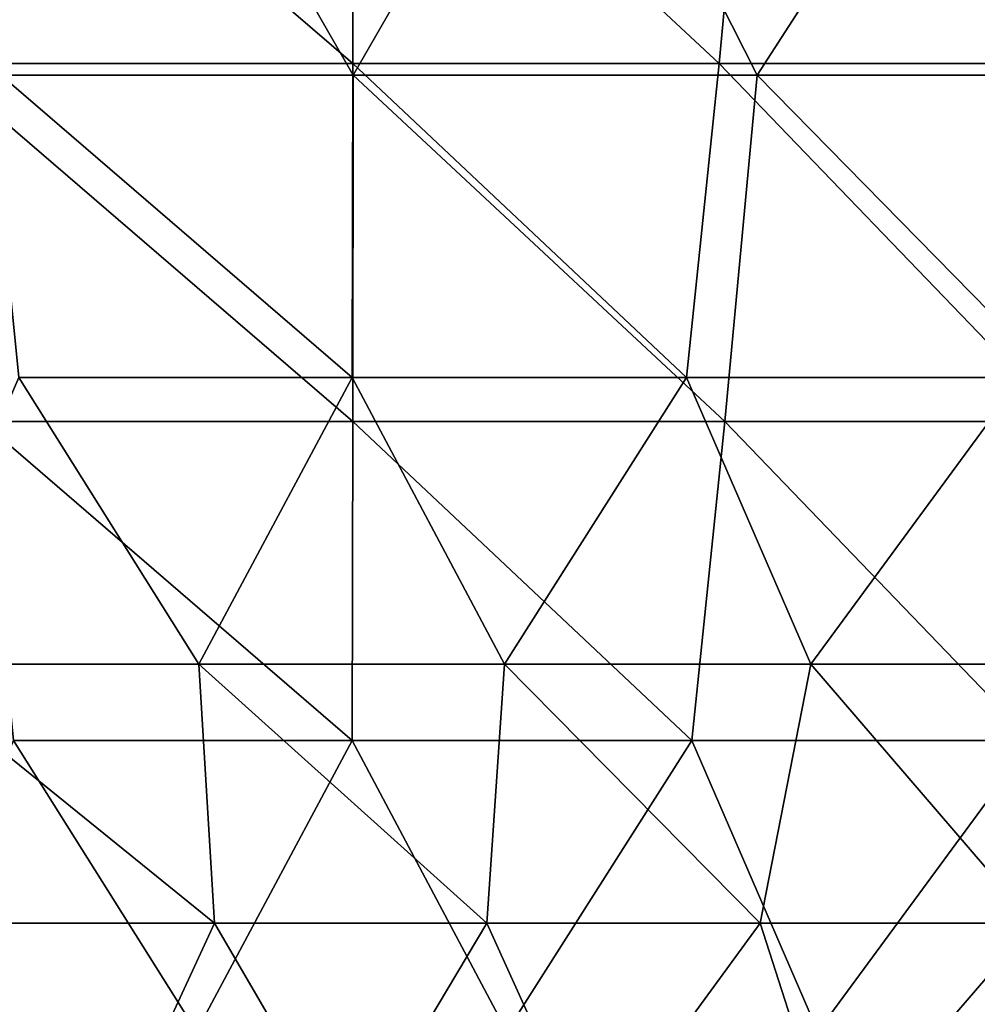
# Model space of a CAD drawing. Header units: millimetres. Extents: x -125 to 125, y 3898 to 4025.
# Tile 72 of 256: x -5 to 0, y 3907 to 3912. Entities that reach past the tile are written whole.
import ezdxf

# ---------------------------------------------------------------- set-up
doc = ezdxf.new("R2010")
doc.units = ezdxf.units.MM
doc.header["$LTSCALE"] = 2.2935
for name, color, linetype in [('2', 7, 'CONTINUOUS'), ('3', 7, 'CONTINUOUS'), ('4', 7, 'CONTINUOUS'), ('5', 7, 'CONTINUOUS')]:
    doc.layers.add(name, color=color, linetype=linetype)

msp = doc.modelspace()

# ---------------------------------------------------------------- linework, layer by layer
at = {"layer": '2', "color": 36, "linetype": 'Continuous', "true_color": 0x833d1e}
for points in [[(-4.3805, 3913.8274, 56.9778), (-6.6168, 3913.8274, 56.7615), (-5.3666, 3911.8769, 52.909), (-4.3805, 3913.8274, 56.9778)], [(-3.2612, 3911.8769, 53.0803), (-4.3805, 3913.8274, 56.9778), (-5.3666, 3911.8769, 52.909), (-3.2612, 3911.8769, 53.0803)], [(-2.1375, 3913.8274, 57.1059), (-4.3805, 3913.8274, 56.9778), (-3.2612, 3911.8769, 53.0803), (-2.1375, 3913.8274, 57.1059)], [(-1.1508, 3911.8769, 53.168), (-2.1375, 3913.8274, 57.1059), (-3.2612, 3911.8769, 53.0803), (-1.1508, 3911.8769, 53.168)], [(0.1088, 3913.8274, 57.1458), (-2.1375, 3913.8274, 57.1059), (-1.1508, 3911.8769, 53.168), (0.1088, 3913.8274, 57.1458)], [(0.9615, 3911.8769, 53.1717), (0.1088, 3913.8274, 57.1458), (-1.1508, 3911.8769, 53.168), (0.9615, 3911.8769, 53.1717)], [(-3.2612, 3911.8769, 53.0803), (-5.3666, 3911.8769, 52.909), (-3.2632, 3910.0677, 49.04), (-3.2612, 3911.8769, 53.0803)], [(-3.2632, 3910.0677, 49.04), (-5.3666, 3911.8769, 52.909), (-5.2016, 3910.0677, 48.8725), (-3.2632, 3910.0677, 49.04)], [(-1.3198, 3910.0677, 49.1308), (-3.2612, 3911.8769, 53.0803), (-3.2632, 3910.0677, 49.04), (-1.3198, 3910.0677, 49.1308)], [(-1.1508, 3911.8769, 53.168), (-3.2612, 3911.8769, 53.0803), (-1.3198, 3910.0677, 49.1308), (-1.1508, 3911.8769, 53.168)], [(0.6258, 3910.0677, 49.1445), (-1.1508, 3911.8769, 53.168), (-1.3198, 3910.0677, 49.1308), (0.6258, 3910.0677, 49.1445)], [(0.9615, 3911.8769, 53.1717), (-1.1508, 3911.8769, 53.168), (0.6258, 3910.0677, 49.1445), (0.9615, 3911.8769, 53.1717)], [(-3.2632, 3910.0677, 49.04), (-5.2016, 3910.0677, 48.8725), (-3.2659, 3908.4022, 44.9366), (-3.2632, 3910.0677, 49.04)], [(-3.2659, 3908.4022, 44.9366), (-5.2016, 3910.0677, 48.8725), (-5.0346, 3908.4022, 44.7729), (-3.2659, 3908.4022, 44.9366)], [(-1.492, 3908.4022, 45.0304), (-3.2632, 3910.0677, 49.04), (-3.2659, 3908.4022, 44.9366), (-1.492, 3908.4022, 45.0304)], [(-1.3198, 3910.0677, 49.1308), (-3.2632, 3910.0677, 49.04), (-1.492, 3908.4022, 45.0304), (-1.3198, 3910.0677, 49.1308)], [(0.2841, 3908.4022, 45.0542), (-1.3198, 3910.0677, 49.1308), (-1.492, 3908.4022, 45.0304), (0.2841, 3908.4022, 45.0542)], [(0.6258, 3910.0677, 49.1445), (-1.3198, 3910.0677, 49.1308), (0.2841, 3908.4022, 45.0542), (0.6258, 3910.0677, 49.1445)], [(-4.0791, 3906.8825, 40.7015), (-5.0346, 3908.4022, 44.7729), (-5.6935, 3906.8825, 40.5073), (-4.0791, 3906.8825, 40.7015)], [(-3.2659, 3908.4022, 44.9366), (-5.0346, 3908.4022, 44.7729), (-4.0791, 3906.8825, 40.7015), (-3.2659, 3908.4022, 44.9366)], [(-2.4583, 3906.8825, 40.8315), (-3.2659, 3908.4022, 44.9366), (-4.0791, 3906.8825, 40.7015), (-2.4583, 3906.8825, 40.8315)], [(-1.492, 3908.4022, 45.0304), (-3.2659, 3908.4022, 44.9366), (-2.4583, 3906.8825, 40.8315), (-1.492, 3908.4022, 45.0304)], [(-0.8335, 3906.8825, 40.8969), (-1.492, 3908.4022, 45.0304), (-2.4583, 3906.8825, 40.8315), (-0.8335, 3906.8825, 40.8969)], [(0.2841, 3908.4022, 45.0542), (-1.492, 3908.4022, 45.0304), (-0.8335, 3906.8825, 40.8969), (0.2841, 3908.4022, 45.0542)], [(0.7925, 3906.8825, 40.8978), (0.2841, 3908.4022, 45.0542), (-0.8335, 3906.8825, 40.8969), (0.7925, 3906.8825, 40.8978)]]:
    msp.add_3dface(points, dxfattribs=at)
at = {"layer": '3', "color": 36, "linetype": 'Continuous', "true_color": 0x833d1e}
for points in [[(-6.6168, 3913.8274, -56.7615), (-4.3805, 3913.8274, -56.9778), (-5.3666, 3911.8769, -52.909), (-6.6168, 3913.8274, -56.7615)], [(-4.3805, 3913.8274, -56.9778), (-3.2612, 3911.8769, -53.0803), (-5.3666, 3911.8769, -52.909), (-4.3805, 3913.8274, -56.9778)], [(-4.3805, 3913.8274, -56.9778), (-2.1375, 3913.8274, -57.1059), (-3.2612, 3911.8769, -53.0803), (-4.3805, 3913.8274, -56.9778)], [(-2.1375, 3913.8274, -57.1059), (-1.1508, 3911.8769, -53.168), (-3.2612, 3911.8769, -53.0803), (-2.1375, 3913.8274, -57.1059)], [(-2.1375, 3913.8274, -57.1059), (0.1088, 3913.8274, -57.1458), (-1.1508, 3911.8769, -53.168), (-2.1375, 3913.8274, -57.1059)], [(0.1088, 3913.8274, -57.1458), (0.9615, 3911.8769, -53.1717), (-1.1508, 3911.8769, -53.168), (0.1088, 3913.8274, -57.1458)], [(-3.2632, 3910.0677, -49.04), (-5.2016, 3910.0677, -48.8725), (-5.3666, 3911.8769, -52.909), (-3.2632, 3910.0677, -49.04)], [(-3.2612, 3911.8769, -53.0803), (-3.2632, 3910.0677, -49.04), (-5.3666, 3911.8769, -52.909), (-3.2612, 3911.8769, -53.0803)], [(-1.3198, 3910.0677, -49.1308), (-3.2632, 3910.0677, -49.04), (-3.2612, 3911.8769, -53.0803), (-1.3198, 3910.0677, -49.1308)], [(-1.1508, 3911.8769, -53.168), (-1.3198, 3910.0677, -49.1308), (-3.2612, 3911.8769, -53.0803), (-1.1508, 3911.8769, -53.168)], [(0.6258, 3910.0677, -49.1445), (-1.3198, 3910.0677, -49.1308), (-1.1508, 3911.8769, -53.168), (0.6258, 3910.0677, -49.1445)], [(0.9615, 3911.8769, -53.1717), (0.6258, 3910.0677, -49.1445), (-1.1508, 3911.8769, -53.168), (0.9615, 3911.8769, -53.1717)], [(-3.2659, 3908.4022, -44.9366), (-5.0346, 3908.4022, -44.7729), (-5.2016, 3910.0677, -48.8725), (-3.2659, 3908.4022, -44.9366)], [(-3.2632, 3910.0677, -49.04), (-3.2659, 3908.4022, -44.9366), (-5.2016, 3910.0677, -48.8725), (-3.2632, 3910.0677, -49.04)], [(-1.492, 3908.4022, -45.0304), (-3.2659, 3908.4022, -44.9366), (-3.2632, 3910.0677, -49.04), (-1.492, 3908.4022, -45.0304)], [(-1.3198, 3910.0677, -49.1308), (-1.492, 3908.4022, -45.0304), (-3.2632, 3910.0677, -49.04), (-1.3198, 3910.0677, -49.1308)], [(0.2841, 3908.4022, -45.0542), (-1.492, 3908.4022, -45.0304), (-1.3198, 3910.0677, -49.1308), (0.2841, 3908.4022, -45.0542)], [(0.6258, 3910.0677, -49.1445), (0.2841, 3908.4022, -45.0542), (-1.3198, 3910.0677, -49.1308), (0.6258, 3910.0677, -49.1445)], [(-4.0791, 3906.8825, -40.7015), (-5.6935, 3906.8825, -40.5073), (-5.0346, 3908.4022, -44.7729), (-4.0791, 3906.8825, -40.7015)], [(-3.2659, 3908.4022, -44.9366), (-4.0791, 3906.8825, -40.7015), (-5.0346, 3908.4022, -44.7729), (-3.2659, 3908.4022, -44.9366)], [(-2.4583, 3906.8825, -40.8315), (-4.0791, 3906.8825, -40.7015), (-3.2659, 3908.4022, -44.9366), (-2.4583, 3906.8825, -40.8315)], [(-1.492, 3908.4022, -45.0304), (-2.4583, 3906.8825, -40.8315), (-3.2659, 3908.4022, -44.9366), (-1.492, 3908.4022, -45.0304)], [(-0.8335, 3906.8825, -40.8969), (-2.4583, 3906.8825, -40.8315), (-1.492, 3908.4022, -45.0304), (-0.8335, 3906.8825, -40.8969)], [(0.2841, 3908.4022, -45.0542), (-0.8335, 3906.8825, -40.8969), (-1.492, 3908.4022, -45.0304), (0.2841, 3908.4022, -45.0542)], [(0.7925, 3906.8825, -40.8978), (-0.8335, 3906.8825, -40.8969), (0.2841, 3908.4022, -45.0542), (0.7925, 3906.8825, -40.8978)]]:
    msp.add_3dface(points, dxfattribs=at)
at = {"layer": '4', "color": 36, "linetype": 'Continuous', "true_color": 0x833d1e}
for points in [[(-3.2614, 3913.7199, -52.2981), (-5.3344, 3913.7199, -52.1275), (-3.2634, 3911.9381, -48.3256), (-3.2614, 3913.7199, -52.2981)], [(-3.2634, 3911.9381, -48.3256), (-5.3344, 3913.7199, -52.1275), (-5.1722, 3911.9381, -48.1587), (-3.2634, 3911.9381, -48.3256)], [(-1.3495, 3911.9381, -48.4169), (-3.2614, 3913.7199, -52.2981), (-3.2634, 3911.9381, -48.3256), (-1.3495, 3911.9381, -48.4169)], [(-1.1832, 3913.7199, -52.3864), (-3.2614, 3913.7199, -52.2981), (-1.3495, 3911.9381, -48.4169), (-1.1832, 3913.7199, -52.3864)], [(0.5666, 3911.9381, -48.4323), (-1.1832, 3913.7199, -52.3864), (-1.3495, 3911.9381, -48.4169), (0.5666, 3911.9381, -48.4323)], [(0.8968, 3913.7199, -52.3921), (-1.1832, 3913.7199, -52.3864), (0.5666, 3911.9381, -48.4323), (0.8968, 3913.7199, -52.3921)], [(-3.2634, 3911.9381, -48.3256), (-5.1722, 3911.9381, -48.1587), (-3.2661, 3910.2975, -44.2909), (-3.2634, 3911.9381, -48.3256)], [(-3.2661, 3910.2975, -44.2909), (-5.1722, 3911.9381, -48.1587), (-5.0081, 3910.2975, -44.1278), (-3.2661, 3910.2975, -44.2909)], [(-1.519, 3910.2975, -44.3851), (-3.2634, 3911.9381, -48.3256), (-3.2661, 3910.2975, -44.2909), (-1.519, 3910.2975, -44.3851)], [(-1.3495, 3911.9381, -48.4169), (-3.2634, 3911.9381, -48.3256), (-1.519, 3910.2975, -44.3851), (-1.3495, 3911.9381, -48.4169)], [(0.2305, 3910.2975, -44.4105), (-1.3495, 3911.9381, -48.4169), (-1.519, 3910.2975, -44.3851), (0.2305, 3910.2975, -44.4105)], [(0.5666, 3911.9381, -48.4323), (-1.3495, 3911.9381, -48.4169), (0.2305, 3910.2975, -44.4105), (0.5666, 3911.9381, -48.4323)], [(-4.0673, 3908.8002, -40.1255), (-5.0081, 3910.2975, -44.1278), (-5.6576, 3908.8002, -39.9323), (-4.0673, 3908.8002, -40.1255)], [(-3.2661, 3910.2975, -44.2909), (-5.0081, 3910.2975, -44.1278), (-4.0673, 3908.8002, -40.1255), (-3.2661, 3910.2975, -44.2909)], [(-2.4706, 3908.8002, -40.2554), (-3.2661, 3910.2975, -44.2909), (-4.0673, 3908.8002, -40.1255), (-2.4706, 3908.8002, -40.2554)], [(-1.519, 3910.2975, -44.3851), (-3.2661, 3910.2975, -44.2909), (-2.4706, 3908.8002, -40.2554), (-1.519, 3910.2975, -44.3851)], [(-0.87, 3908.8002, -40.3217), (-1.519, 3910.2975, -44.3851), (-2.4706, 3908.8002, -40.2554), (-0.87, 3908.8002, -40.3217)], [(0.2305, 3910.2975, -44.4105), (-1.519, 3910.2975, -44.3851), (-0.87, 3908.8002, -40.3217), (0.2305, 3910.2975, -44.4105)], [(0.732, 3908.8002, -40.3245), (0.2305, 3910.2975, -44.4105), (-0.87, 3908.8002, -40.3217), (0.732, 3908.8002, -40.3245)], [(-4.0673, 3908.8002, -40.1255), (-5.6576, 3908.8002, -39.9323), (-3.9853, 3907.4479, -35.9807), (-4.0673, 3908.8002, -40.1255)], [(-3.9853, 3907.4479, -35.9807), (-5.6576, 3908.8002, -39.9323), (-5.4021, 3907.4479, -35.7954), (-3.9853, 3907.4479, -35.9807)], [(-2.4706, 3908.8002, -40.2554), (-4.0673, 3908.8002, -40.1255), (-2.5623, 3907.4479, -36.11), (-2.4706, 3908.8002, -40.2554)], [(-2.5623, 3907.4479, -36.11), (-4.0673, 3908.8002, -40.1255), (-3.9853, 3907.4479, -35.9807), (-2.5623, 3907.4479, -36.11)], [(-1.1353, 3907.4479, -36.183), (-2.4706, 3908.8002, -40.2554), (-2.5623, 3907.4479, -36.11), (-1.1353, 3907.4479, -36.183)], [(-0.87, 3908.8002, -40.3217), (-2.4706, 3908.8002, -40.2554), (-1.1353, 3907.4479, -36.183), (-0.87, 3908.8002, -40.3217)], [(0.2934, 3907.4479, -36.1996), (-0.87, 3908.8002, -40.3217), (-1.1353, 3907.4479, -36.183), (0.2934, 3907.4479, -36.1996)], [(0.732, 3908.8002, -40.3245), (-0.87, 3908.8002, -40.3217), (0.2934, 3907.4479, -36.1996), (0.732, 3908.8002, -40.3245)], [(-4.5425, 3906.2423, -31.7014), (-5.4021, 3907.4479, -35.7954), (-5.7965, 3906.2423, -31.4963), (-4.5425, 3906.2423, -31.7014)], [(-3.9853, 3907.4479, -35.9807), (-5.4021, 3907.4479, -35.7954), (-4.5425, 3906.2423, -31.7014), (-3.9853, 3907.4479, -35.9807)], [(-3.2814, 3906.2423, -31.8567), (-3.9853, 3907.4479, -35.9807), (-4.5425, 3906.2423, -31.7014), (-3.2814, 3906.2423, -31.8567)], [(-2.5623, 3907.4479, -36.11), (-3.9853, 3907.4479, -35.9807), (-3.2814, 3906.2423, -31.8567), (-2.5623, 3907.4479, -36.11)], [(-2.0151, 3906.2423, -31.9618), (-2.5623, 3907.4479, -36.11), (-3.2814, 3906.2423, -31.8567), (-2.0151, 3906.2423, -31.9618)], [(-1.1353, 3907.4479, -36.183), (-2.5623, 3907.4479, -36.11), (-2.0151, 3906.2423, -31.9618), (-1.1353, 3907.4479, -36.183)], [(-0.7456, 3906.2423, -32.0165), (-1.1353, 3907.4479, -36.183), (-2.0151, 3906.2423, -31.9618), (-0.7456, 3906.2423, -32.0165)], [(0.2934, 3907.4479, -36.1996), (-1.1353, 3907.4479, -36.183), (-0.7456, 3906.2423, -32.0165), (0.2934, 3907.4479, -36.1996)], [(0.5251, 3906.2423, -32.0209), (0.2934, 3907.4479, -36.1996), (-0.7456, 3906.2423, -32.0165), (0.5251, 3906.2423, -32.0209)]]:
    msp.add_3dface(points, dxfattribs=at)
at = {"layer": '5', "color": 36, "linetype": 'Continuous', "true_color": 0x833d1e}
for points in [[(-3.2634, 3911.9381, 48.3256), (-5.1722, 3911.9381, 48.1587), (-5.3344, 3913.7199, 52.1275), (-3.2634, 3911.9381, 48.3256)], [(-3.2614, 3913.7199, 52.2981), (-3.2634, 3911.9381, 48.3256), (-5.3344, 3913.7199, 52.1275), (-3.2614, 3913.7199, 52.2981)], [(-1.3495, 3911.9381, 48.4169), (-3.2634, 3911.9381, 48.3256), (-3.2614, 3913.7199, 52.2981), (-1.3495, 3911.9381, 48.4169)], [(-1.1832, 3913.7199, 52.3864), (-1.3495, 3911.9381, 48.4169), (-3.2614, 3913.7199, 52.2981), (-1.1832, 3913.7199, 52.3864)], [(0.5666, 3911.9381, 48.4323), (-1.3495, 3911.9381, 48.4169), (-1.1832, 3913.7199, 52.3864), (0.5666, 3911.9381, 48.4323)], [(0.8968, 3913.7199, 52.3921), (0.5666, 3911.9381, 48.4323), (-1.1832, 3913.7199, 52.3864), (0.8968, 3913.7199, 52.3921)], [(-3.2661, 3910.2975, 44.2909), (-5.0081, 3910.2975, 44.1278), (-5.1722, 3911.9381, 48.1587), (-3.2661, 3910.2975, 44.2909)], [(-3.2634, 3911.9381, 48.3256), (-3.2661, 3910.2975, 44.2909), (-5.1722, 3911.9381, 48.1587), (-3.2634, 3911.9381, 48.3256)], [(-1.519, 3910.2975, 44.3851), (-3.2661, 3910.2975, 44.2909), (-3.2634, 3911.9381, 48.3256), (-1.519, 3910.2975, 44.3851)], [(-1.3495, 3911.9381, 48.4169), (-1.519, 3910.2975, 44.3851), (-3.2634, 3911.9381, 48.3256), (-1.3495, 3911.9381, 48.4169)], [(0.2305, 3910.2975, 44.4105), (-1.519, 3910.2975, 44.3851), (-1.3495, 3911.9381, 48.4169), (0.2305, 3910.2975, 44.4105)], [(0.5666, 3911.9381, 48.4323), (0.2305, 3910.2975, 44.4105), (-1.3495, 3911.9381, 48.4169), (0.5666, 3911.9381, 48.4323)], [(-4.0673, 3908.8002, 40.1255), (-5.6576, 3908.8002, 39.9323), (-5.0081, 3910.2975, 44.1278), (-4.0673, 3908.8002, 40.1255)], [(-3.2661, 3910.2975, 44.2909), (-4.0673, 3908.8002, 40.1255), (-5.0081, 3910.2975, 44.1278), (-3.2661, 3910.2975, 44.2909)], [(-2.4706, 3908.8002, 40.2554), (-4.0673, 3908.8002, 40.1255), (-3.2661, 3910.2975, 44.2909), (-2.4706, 3908.8002, 40.2554)], [(-1.519, 3910.2975, 44.3851), (-2.4706, 3908.8002, 40.2554), (-3.2661, 3910.2975, 44.2909), (-1.519, 3910.2975, 44.3851)], [(-0.87, 3908.8002, 40.3217), (-2.4706, 3908.8002, 40.2554), (-1.519, 3910.2975, 44.3851), (-0.87, 3908.8002, 40.3217)], [(0.2305, 3910.2975, 44.4105), (-0.87, 3908.8002, 40.3217), (-1.519, 3910.2975, 44.3851), (0.2305, 3910.2975, 44.4105)], [(0.732, 3908.8002, 40.3245), (-0.87, 3908.8002, 40.3217), (0.2305, 3910.2975, 44.4105), (0.732, 3908.8002, 40.3245)], [(-3.9853, 3907.4479, 35.9807), (-5.4021, 3907.4479, 35.7954), (-5.6576, 3908.8002, 39.9323), (-3.9853, 3907.4479, 35.9807)], [(-4.0673, 3908.8002, 40.1255), (-3.9853, 3907.4479, 35.9807), (-5.6576, 3908.8002, 39.9323), (-4.0673, 3908.8002, 40.1255)], [(-2.5623, 3907.4479, 36.11), (-3.9853, 3907.4479, 35.9807), (-4.0673, 3908.8002, 40.1255), (-2.5623, 3907.4479, 36.11)], [(-2.4706, 3908.8002, 40.2554), (-2.5623, 3907.4479, 36.11), (-4.0673, 3908.8002, 40.1255), (-2.4706, 3908.8002, 40.2554)], [(-1.1353, 3907.4479, 36.183), (-2.5623, 3907.4479, 36.11), (-2.4706, 3908.8002, 40.2554), (-1.1353, 3907.4479, 36.183)], [(-0.87, 3908.8002, 40.3217), (-1.1353, 3907.4479, 36.183), (-2.4706, 3908.8002, 40.2554), (-0.87, 3908.8002, 40.3217)], [(0.2934, 3907.4479, 36.1996), (-1.1353, 3907.4479, 36.183), (-0.87, 3908.8002, 40.3217), (0.2934, 3907.4479, 36.1996)], [(0.732, 3908.8002, 40.3245), (0.2934, 3907.4479, 36.1996), (-0.87, 3908.8002, 40.3217), (0.732, 3908.8002, 40.3245)], [(-4.5425, 3906.2423, 31.7014), (-5.7965, 3906.2423, 31.4963), (-5.4021, 3907.4479, 35.7954), (-4.5425, 3906.2423, 31.7014)], [(-3.9853, 3907.4479, 35.9807), (-4.5425, 3906.2423, 31.7014), (-5.4021, 3907.4479, 35.7954), (-3.9853, 3907.4479, 35.9807)], [(-3.2814, 3906.2423, 31.8567), (-4.5425, 3906.2423, 31.7014), (-3.9853, 3907.4479, 35.9807), (-3.2814, 3906.2423, 31.8567)], [(-2.5623, 3907.4479, 36.11), (-3.2814, 3906.2423, 31.8567), (-3.9853, 3907.4479, 35.9807), (-2.5623, 3907.4479, 36.11)], [(-2.0151, 3906.2423, 31.9618), (-3.2814, 3906.2423, 31.8567), (-2.5623, 3907.4479, 36.11), (-2.0151, 3906.2423, 31.9618)], [(-1.1353, 3907.4479, 36.183), (-2.0151, 3906.2423, 31.9618), (-2.5623, 3907.4479, 36.11), (-1.1353, 3907.4479, 36.183)], [(-0.7456, 3906.2423, 32.0165), (-2.0151, 3906.2423, 31.9618), (-1.1353, 3907.4479, 36.183), (-0.7456, 3906.2423, 32.0165)], [(0.2934, 3907.4479, 36.1996), (-0.7456, 3906.2423, 32.0165), (-1.1353, 3907.4479, 36.183), (0.2934, 3907.4479, 36.1996)], [(0.5251, 3906.2423, 32.0209), (-0.7456, 3906.2423, 32.0165), (0.2934, 3907.4479, 36.1996), (0.5251, 3906.2423, 32.0209)]]:
    msp.add_3dface(points, dxfattribs=at)

doc.saveas('drawing.dxf')
